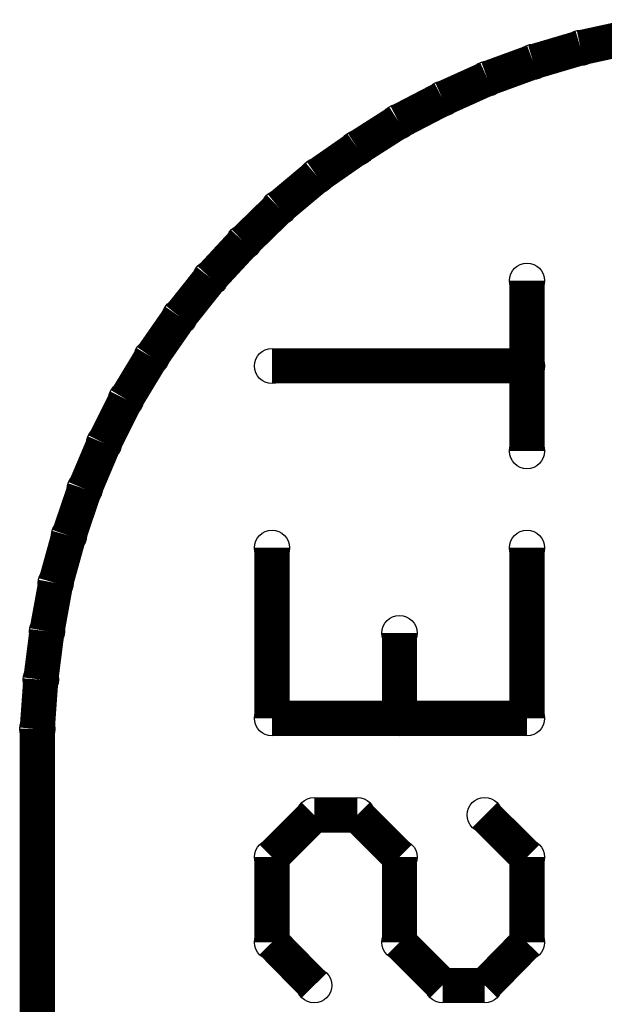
# Model space of a CAD drawing. Extents: x 0 to 30.2, y 0 to 20.7.
# Tile 57 of 131: x 1.2 to 2.9, y 17.2 to 20.1. Entities that reach past the tile are written whole.
import ezdxf

# ---------------------------------------------------------------- set-up
doc = ezdxf.new("R2010")
doc.units = 0
doc.layers.get('0').update_dxf_attribs({"linetype": 'CONTINUOUS'})
doc.layers.add('SEEEDSTUDIOXIAORP2040V1_22_GBO', color=7, linetype='CONTINUOUS')
doc.layers.add('SEEEDSTUDIOXIAORP2040V1_22_GBS', color=6, linetype='CONTINUOUS')

# ---------------------------------------------------------------- blocks, each defined once
blk = doc.blocks.new('ROUND_1')
blk.add_circle((0, 0), 0.0508)

msp = doc.modelspace()

# ---------------------------------------------------------------- linework, layer by layer
at = {"layer": 'SEEEDSTUDIOXIAORP2040V1_22_GBO', "const_width": 0.1016}
for points in [[(2.85496, 19.9771), (2.99466, 20.00758)], [(2.7178, 19.93646), (2.85496, 19.9771)], [(2.58572, 19.8882), (2.7178, 19.93646)], [(2.45618, 19.82978), (2.58572, 19.8882)], [(2.32918, 19.76374), (2.45618, 19.82978)], [(2.2098, 19.68754), (2.32918, 19.76374)], [(2.09296, 19.60626), (2.2098, 19.68754)], [(1.98374, 19.51482), (2.09296, 19.60626)], [(1.88214, 19.41576), (1.98374, 19.51482)], [(1.78562, 19.31162), (1.88214, 19.41576)], [(1.69672, 19.19986), (1.78562, 19.31162)], [(2.70002, 19.304), (2.70002, 18.81124)], [(1.61544, 19.08302), (1.69672, 19.19986)], [(1.54178, 18.9611), (1.61544, 19.08302)], [(2.70002, 19.05762), (1.96342, 19.05762)], [(1.47828, 18.8341), (1.54178, 18.9611)], [(1.4224, 18.70202), (1.47828, 18.8341)], [(1.37668, 18.5674), (1.4224, 18.70202)], [(1.33858, 18.43024), (1.37668, 18.5674)], [(1.96342, 18.53184), (1.96342, 18.03908)], [(2.70002, 18.03908), (2.70002, 18.53184)], [(1.31318, 18.29054), (1.33858, 18.43024)], [(1.2954, 18.15084), (1.31318, 18.29054)], [(2.33172, 18.28546), (2.33172, 18.03908)], [(1.28524, 18.0086), (1.2954, 18.15084)], [(1.96342, 18.03908), (2.70002, 18.03908)], [(1.28524, 18.0086), (1.28524, 4.2926)], [(2.08534, 17.75968), (1.96342, 17.63776)], [(2.2098, 17.75968), (2.08534, 17.75968)], [(2.33172, 17.63776), (2.2098, 17.75968)], [(2.5781, 17.75968), (2.70002, 17.63776)], [(1.96342, 17.63776), (1.96342, 17.39138)], [(2.33172, 17.39138), (2.33172, 17.63776)], [(2.70002, 17.63776), (2.70002, 17.39138)], [(1.96342, 17.39138), (2.08534, 17.26692)], [(2.45618, 17.26692), (2.33172, 17.39138)], [(2.70002, 17.39138), (2.5781, 17.26692)], [(2.5781, 17.26692), (2.45618, 17.26692)]]:
    msp.add_lwpolyline(points, dxfattribs=at)
at = {"layer": 'SEEEDSTUDIOXIAORP2040V1_22_GBS', "const_width": 0.1016}
for points in [[(2.99466, 20.00758), (2.85496, 19.9771)], [(2.85496, 19.9771), (2.7178, 19.93646)], [(2.7178, 19.93646), (2.58572, 19.8882)], [(2.58572, 19.8882), (2.45618, 19.82978)], [(2.45618, 19.82978), (2.32918, 19.76374)], [(2.32918, 19.76374), (2.2098, 19.68754)], [(2.2098, 19.68754), (2.09296, 19.60626)], [(2.09296, 19.60626), (1.98374, 19.51482)], [(1.98374, 19.51482), (1.88214, 19.41576)], [(1.88214, 19.41576), (1.78562, 19.31162)], [(1.78562, 19.31162), (1.69672, 19.19986)], [(1.69672, 19.19986), (1.61544, 19.08302)], [(1.61544, 19.08302), (1.54178, 18.9611)], [(1.54178, 18.9611), (1.47828, 18.8341)], [(1.47828, 18.8341), (1.4224, 18.70202)], [(1.4224, 18.70202), (1.37668, 18.5674)], [(1.37668, 18.5674), (1.33858, 18.43024)], [(1.33858, 18.43024), (1.31318, 18.29054)], [(1.31318, 18.29054), (1.2954, 18.15084)], [(1.2954, 18.15084), (1.28524, 18.0086)], [(1.28524, 18.0086), (1.28524, 4.2926)]]:
    msp.add_lwpolyline(points, dxfattribs=at)

# ---------------------------------------------------------------- block references
at = {"layer": 'SEEEDSTUDIOXIAORP2040V1_22_GBO'}
for p in [(2.85496, 19.9771), (2.7178, 19.93646), (2.58572, 19.8882), (2.45618, 19.82978), (2.32918, 19.76374), (2.2098, 19.68754), (2.09296, 19.60626), (1.98374, 19.51482), (1.88214, 19.41576), (1.78562, 19.31162), (2.70002, 19.304), (1.69672, 19.19986), (1.61544, 19.08302), (1.96342, 19.05762), (2.70002, 19.05762), (1.54178, 18.9611), (1.47828, 18.8341), (2.70002, 18.81124), (1.4224, 18.70202), (1.37668, 18.5674), (1.96342, 18.53184), (2.70002, 18.53184), (1.33858, 18.43024), (1.31318, 18.29054), (2.33172, 18.28546), (1.2954, 18.15084), (1.96342, 18.03908), (2.33172, 18.03908), (2.70002, 18.03908), (1.28524, 18.0086), (1.28524, 18.0086), (2.08534, 17.75968), (2.2098, 17.75968), (2.2098, 17.75968), (2.5781, 17.75968), (1.96342, 17.63776), (2.33172, 17.63776), (2.70002, 17.63776), (1.96342, 17.39138), (2.33172, 17.39138), (2.33172, 17.39138), (2.70002, 17.39138), (2.08534, 17.26692), (2.45618, 17.26692), (2.5781, 17.26692)]:
    msp.add_blockref('ROUND_1', p, dxfattribs=at)
at = {"layer": 'SEEEDSTUDIOXIAORP2040V1_22_GBS'}
for p in [(2.85496, 19.9771), (2.7178, 19.93646), (2.58572, 19.8882), (2.45618, 19.82978), (2.32918, 19.76374), (2.2098, 19.68754), (2.09296, 19.60626), (1.98374, 19.51482), (1.88214, 19.41576), (1.78562, 19.31162), (1.69672, 19.19986), (1.61544, 19.08302), (1.54178, 18.9611), (1.47828, 18.8341), (1.4224, 18.70202), (1.37668, 18.5674), (1.33858, 18.43024), (1.31318, 18.29054), (1.2954, 18.15084), (1.28524, 18.0086)]:
    msp.add_blockref('ROUND_1', p, dxfattribs=at)

doc.saveas('drawing.dxf')
